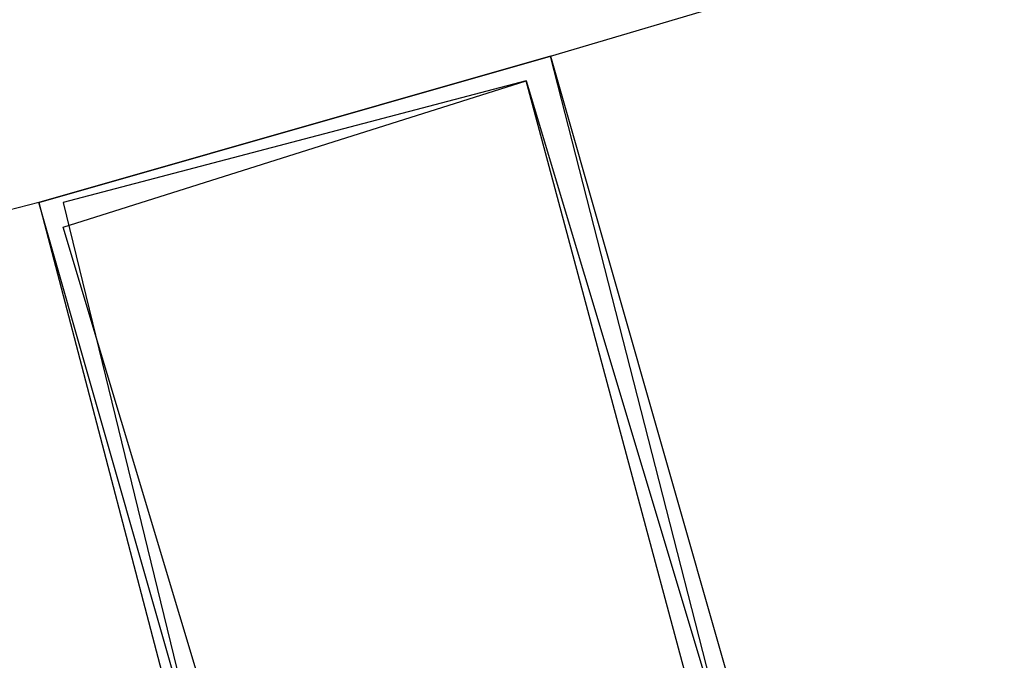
# Model space of a CAD drawing. Header units: feet. Extents: x -79 to 198, y -22 to 181.
# Tile 206 of 256: x 87.643 to 88.182, y 19.447 to 19.798. Entities that reach past the tile are written whole.
import ezdxf

# ---------------------------------------------------------------- set-up
doc = ezdxf.new("R2010")
doc.units = ezdxf.units.FT
doc.layers.add('A-LINEA', color=7, linetype='CONTINUOUS')

msp = doc.modelspace()

# ---------------------------------------------------------------- linework, layer by layer
at = {"layer": 'A-LINEA'}
for p, q in [((87.9333, 19.7778), (91.48, 20.8311)), ((87.9333, 19.7778), (91.48, 20.8311)), ((87.6533, 19.6978), (84.0667, 18.7644)), ((87.6533, 19.6978), (84.0667, 18.7644))]:
    msp.add_line(p, q, dxfattribs=at)
for points in [[(87.9333, 19.7778), (87.6533, 19.6978), (87.8, 19.1378), (88.08, 19.2044), (87.9333, 19.7778)], [(87.6533, 19.6978), (87.9333, 19.7778), (88.0933, 19.2178), (87.8133, 19.1378), (87.6533, 19.6978)], [(87.9333, 19.7778), (87.6533, 19.6978), (87.8, 19.1378), (88.08, 19.2044), (87.9333, 19.7778)], [(87.6533, 19.6978), (87.9333, 19.7778), (88.0933, 19.2178), (87.8133, 19.1378), (87.6533, 19.6978)], [(87.92, 19.7644), (87.6667, 19.6978), (87.8, 19.1511), (88.0667, 19.2178), (87.92, 19.7644)], [(87.6667, 19.6844), (87.92, 19.7644), (88.08, 19.2311), (87.8267, 19.1511), (87.6667, 19.6844)], [(87.92, 19.7644), (87.6667, 19.6978), (87.8, 19.1511), (88.0667, 19.2178), (87.92, 19.7644)], [(87.6667, 19.6844), (87.92, 19.7644), (88.08, 19.2311), (87.8267, 19.1511), (87.6667, 19.6844)]]:
    msp.add_lwpolyline(points, dxfattribs=at)

doc.saveas('drawing.dxf')
